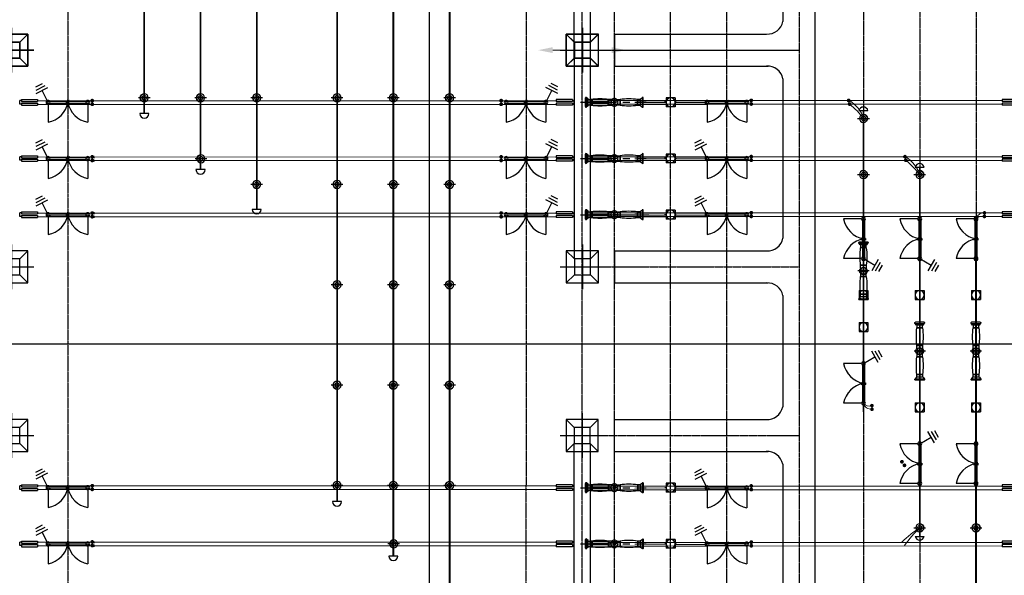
# Model space of a CAD drawing. Header units: inches. Extents: x -8998005 to 170525121, y -30058259 to 1575573.
# Tile 22 of 107: x -250983 to -128459, y 71161 to 140372. Entities that reach past the tile are written whole.
import ezdxf

# ---------------------------------------------------------------- set-up
doc = ezdxf.new("R2010")
doc.units = ezdxf.units.IN
doc.header["$LTSCALE"] = 5
doc.header["$MEASUREMENT"] = 0
for name, pattern in [('0', [0]), ('CENTER', [2, 1.25, -0.25, 0.25, -0.25]), ('CENTERX2', [4, 2.5, -0.5, 0.5, -0.5]), ('CONTINU', [0]), ('DASHED', [0.75, 0.5, -0.25])]:
    doc.linetypes.add(name, pattern=pattern)
doc.layers.add('AL TUBE', color=73, linetype='Continuous', lineweight=13)
doc.layers.add('CONDUCTOR', color=240, linetype='Continuous', lineweight=13)
for name, color, linetype in [('CANAL', 4, 'Continuous'), ('CEN', 9, 'CENTER'), ('EQUIP', 1, 'Continuous'), ('EQUPT', 4, '0'), ('INSULATOR', 7, 'Continuous'), ('ROAD', 1, 'Continuous'), ('TOWER', 7, 'Continuous'), ('TW_BEAM', 9, 'Continuous')]:
    doc.layers.add(name, color=color, linetype=linetype)

# ---------------------------------------------------------------- blocks, each defined once
blk = doc.blocks.new('400TWR')
at = {"ltscale": 3000}
for p, q in [((-1000, 1000), (-2000, 2000)), ((1000, 1000), (2000, 2000)), ((-1000, -1000), (-2000, -2000)), ((1000, -1000), (2000, -2000))]:
    blk.add_line(p, q, dxfattribs=at)
for points in [[(-2000, -2000), (2000, -2000), (2000, 2000), (-2000, 2000)], [(-1000, -1000), (1000, -1000), (1000, 1000), (-1000, 1000)]]:
    blk.add_lwpolyline(points, close=True, dxfattribs=at)
at = {"layer": 'CEN', "ltscale": 1000}
for p, q in [((0, 2753), (0, -2753)), ((2781, 0), (-2781, 0))]:
    blk.add_line(p, q, dxfattribs=at)
blk = doc.blocks.new('e')
at = {"linetype": 'ByBlock'}
blk.add_line((0, 3674), (0, 0), dxfattribs=at)
blk.add_solid([(-367, 3674), (0, 5469), (367, 3674)])
blk = doc.blocks.new('400isopl')
at = {"ltscale": 1000}
for p, q in [((-2469, 245), (-2469, 2469)), ((2469, 245), (2469, 2469)), ((2258, 125), (-2258, 125)), ((-175, 247), (-178, 232)), ((-178, 232), (78, 137)), ((194, 133), (-175, 247)), ((175, 0), (-175, 0)), ((0, 324), (0, -324)), ((78, 137), (54, 113)), ((175, 125), (175, -125)), ((194, 133), (194, 125)), ((2258, -125), (-2258, -125)), ((-178, -232), (78, -137)), ((-175, -247), (-178, -232)), ((194, -133), (-175, -247)), ((78, -137), (54, -113)), ((194, -133), (194, -125))]:
    blk.add_line(p, q, dxfattribs=at)
for centre, radius, start, end in [((-3011, -543), 3060, 10.21936, 79.78064), ((3011, -543), 3060, 100.21936, 169.78064), ((-2469, 0), 245, 90, 270), ((-2469, 0), 125, 90, 270), ((-2469, 0), 245, 270, 90), ((-2469, 0), 125, 270, 90), ((0, 0), 125, 90, 270), ((0, 0), 125, 270, 90), ((2469, 0), 245, 90, 270), ((2469, 0), 125, 90, 270), ((2469, 0), 245, 270, 90), ((2469, 0), 125, 270, 90)]:
    blk.add_arc(centre, radius, start, end, dxfattribs=at)
blk = doc.blocks.new('i')
at = {"ltscale": 3000}
for p, q in [((-223, -222), (-223, 0)), ((223, 0), (-223, 0)), ((223, -222), (223, 0)), ((-350, -222), (-96, -222)), ((-350, -222), (-350, -2222)), ((-96, -222), (-96, -2222)), ((96, -222), (350, -222)), ((96, -222), (96, -2222)), ((350, -222), (350, -2222)), ((-350, -2222), (-96, -2222)), ((96, -2221), (350, -2221))]:
    blk.add_line(p, q, dxfattribs=at)
blk = doc.blocks.new('DO2')
at = {"linetype": 'CENTERX2', "ltscale": 1000, "const_width": 150}
blk.add_lwpolyline([(75, 0, 1), (-75, 0, 1)], format="xyb", close=True, dxfattribs=at)
blk = doc.blocks.new('ES')
at = {"ltscale": 1000}
for p, q in [((1097, 1485), (1846, 10)), ((1531, 1473), (2092, 367)), ((1941, 1507), (2362, 678)), ((0, 0), (1471, 747))]:
    blk.add_line(p, q, dxfattribs=at)
blk = doc.blocks.new('400bpipl')
at = {"ltscale": 3000}
for radius in [500, 270]:
    blk.add_circle((0, 0), radius, dxfattribs=at)
blk.add_arc((0, 0), 500, 0, 180, dxfattribs=at)
at = {"layer": 'CEN', "ltscale": 3000}
for p, q in [((762, 0), (-771, 0)), ((0, -724), (0, 729))]:
    blk.add_line(p, q, dxfattribs=at)
blk = doc.blocks.new('400CBPL')
at = {"ltscale": 700}
for p, q in [((-3600, 540), (-3600, -540)), ((-3247, 423), (-3488, 597)), ((-3459, -540), (-3459, 540)), ((-3247, 423), (-3247, -423)), ((-2895, 353), (-3247, 353)), ((-3247, 353), (-3247, -353)), ((-2895, -353), (-2895, 353)), ((-2895, 353), (-2895, -353)), ((-705, 353), (-353, 353)), ((-705, -353), (-705, 353)), ((-705, 353), (-705, -353)), ((-353, 353), (-353, 197)), ((-353, 0), (-159, 0)), ((353, 0), (159, 0)), ((353, 353), (353, 197)), ((705, 353), (353, 353)), ((705, -353), (705, 353)), ((705, 353), (705, -353)), ((2895, 353), (2895, -353)), ((2895, 353), (3247, 353)), ((2895, -353), (2895, 353)), ((3247, 423), (3488, 597)), ((3247, 423), (3247, -423)), ((3247, 353), (3247, -353)), ((3459, -540), (3459, 540)), ((3600, 540), (3600, -540)), ((-3247, -423), (-3488, -597)), ((-3247, -353), (-2895, -353)), ((-353, -353), (-705, -353)), ((-353, -197), (-353, -353)), ((353, -197), (353, -353)), ((353, -353), (705, -353)), ((3247, -353), (2895, -353)), ((3247, -423), (3488, -597))]:
    blk.add_line(p, q, dxfattribs=at)
at = {"ltscale": 700, "const_width": 70.5}
blk.add_lwpolyline([(-3071, -353), (-3071, -353)], dxfattribs=at)
at = {"ltscale": 700}
for centre, radius, start, end in [((-3530, 540), 70.5, 0, 180), ((-1800, -8107), 8530, 82.62672, 97.37328), ((0, 0), 476, 90, 137.79455), ((0, 0), 159, 90, 270), ((0, 0), 476, 42.20545, 90), ((0, 0), 159, 270, 90), ((1800, -8107), 8530, 82.62672, 97.37328), ((3530, 540), 70.5, 0, 180), ((-3530, -540), 70.5, 180, 0), ((-1800, 8107), 8530, 262.62672, 277.37328), ((0, 0), 476, 222.20545, 270), ((0, 0), 476, 270, 317.79455), ((1800, 8107), 8530, 262.62672, 277.37328), ((3530, -540), 70.5, 180, 0)]:
    blk.add_arc(centre, radius, start, end, dxfattribs=at)
at = {"ltscale": 700, "extrusion": (0, 0, -1)}
blk.add_ellipse((0, 0), major_axis=(-474, 0), ratio=0.6223386, dxfattribs=at)
at = {"layer": 'CEN', "ltscale": 700}
for p, q in [((4211, 0), (-3939, 0)), ((0, 705), (0, -705))]:
    blk.add_line(p, q, dxfattribs=at)
blk = doc.blocks.new('400CTPL')
at = {"ltscale": 700}
for p, q in [((555, 555), (-555, 555)), ((-555, -555), (-555, 555)), ((0, 555), (0, 745)), ((555, -555), (555, 555)), ((555, -555), (-555, -555)), ((0, -555), (0, -745))]:
    blk.add_line(p, q, dxfattribs=at)
for start, end in [(0, 180), (180, 0)]:
    blk.add_arc((0, 0), 555, start, end, dxfattribs=at)
blk = doc.blocks.new('KARONA')
at = {"ltscale": 3000}
blk.add_line((0, -562), (0, 562), dxfattribs=at)
blk.add_arc((0, 0), 562, 90, 270, dxfattribs=at)
blk = doc.blocks.new('A$C3F820AC0')
at = {"ltscale": 3000}
for centre, radius, start, end in [((-145983, -238596, 96251), 582, 15.11051, 164.88949), ((-138983, -245633, 96251), 579, 14.03074, 165.96926), ((-138983, -291363, 96251), 577, 193.0629, 346.9371)]:
    blk.add_arc(centre, radius, start, end, dxfattribs=at)
at = {"layer": 'AL TUBE'}
for p, q in [((-235534, -36861, 96251), (-235534, -238826, 96251)), ((-235434, -36861, 96251), (-235434, -238826, 96251)), ((-228534, -43550, 96251), (-228534, -245787, 96251)), ((-228434, -43550, 96251), (-228434, -245787, 96251)), ((-221534, -75749, 96251), (-221534, -250761, 96251)), ((-221434, -75749, 96251), (-221434, -250761, 96251)), ((-170539, -237236, 96251), (-174431, -237237, 96251)), ((-170539, -237461, 96251), (-174431, -237462, 96251)), ((-170539, -237686, 96251), (-174431, -237687, 96251)), ((-165528, -237236, 96251), (-169429, -237236, 96251)), ((-165528, -237461, 96251), (-169429, -237461, 96251)), ((-165528, -237686, 96251), (-169429, -237686, 96251)), ((-146033, -238445, 96251), (-146033, -261976, 96251)), ((-145983, -238445, 96251), (-145983, -261976, 96251)), ((-145933, -238445, 96251), (-145933, -261976, 96251)), ((-170539, -244236, 96251), (-174431, -244237, 96251)), ((-170539, -244461, 96251), (-174431, -244462, 96251)), ((-170539, -244686, 96251), (-174431, -244687, 96251)), ((-165528, -244236, 96251), (-169429, -244236, 96251)), ((-165528, -244461, 96251), (-169429, -244461, 96251)), ((-165528, -244686, 96251), (-169429, -244686, 96251)), ((-139033, -245492, 96251), (-139033, -261976, 96251)), ((-138983, -245492, 96251), (-138983, -261976, 96251)), ((-138933, -245492, 96251), (-138933, -261976, 96251)), ((-170539, -251236, 96251), (-174431, -251237, 96251)), ((-170539, -251461, 96251), (-174431, -251462, 96251)), ((-170539, -251686, 96251), (-174431, -251687, 96251)), ((-165528, -251236, 96251), (-169429, -251236, 96251)), ((-165528, -251461, 96251), (-169429, -251461, 96251)), ((-165528, -251686, 96251), (-169429, -251686, 96251)), ((-132033, -251713, 96251), (-132033, -262019, 96251)), ((-131933, -251713, 96251), (-131933, -262019, 96251)), ((-146033, -261976, 96251), (-146033, -275976, 96251)), ((-145983, -261976, 96251), (-145983, -275976, 96251)), ((-145933, -261976, 96251), (-145933, -275976, 96251)), ((-139033, -261976, 96251), (-139033, -275976, 96251)), ((-138983, -261976, 96251), (-138983, -275976, 96251)), ((-138933, -261976, 96251), (-138933, -275976, 96251)), ((-132033, -261976, 96251), (-132033, -275976, 96251)), ((-131983, -261976, 96251), (-131983, -275976, 96251)), ((-131933, -261976, 96251), (-131933, -275976, 96251)), ((-146033, -265976, 96251), (-146033, -275130, 96251)), ((-145983, -265976, 96251), (-145983, -275130, 96251)), ((-145933, -265976, 96251), (-145933, -275130, 96251)), ((-139033, -275976, 96251), (-139033, -291493, 96251)), ((-138983, -275976, 96251), (-138983, -291493, 96251)), ((-138933, -275976, 96251), (-138933, -291493, 96251)), ((-132033, -275976, 96251), (-132033, -298401, 96251)), ((-131983, -275976, 96251), (-131983, -298401, 96251)), ((-131933, -275976, 96251), (-131933, -298401, 96251)), ((-170533, -285236, 96251), (-174426, -285237, 96251)), ((-170533, -285461, 96251), (-174426, -285462, 96251)), ((-165523, -285261, 96251), (-169423, -285261, 96251)), ((-170533, -285686, 96251), (-174426, -285687, 96251)), ((-165523, -285486, 96251), (-169423, -285486, 96251)), ((-165523, -285711, 96251), (-169423, -285711, 96251)), ((-170533, -292236, 96251), (-174426, -292237, 96251)), ((-170533, -292461, 96251), (-174426, -292462, 96251)), ((-170533, -292686, 96251), (-174426, -292687, 96251)), ((-165523, -292261, 96251), (-169423, -292261, 96251)), ((-165523, -292486, 96251), (-169423, -292486, 96251)), ((-165523, -292711, 96251), (-169423, -292711, 96251))]:
    blk.add_line(p, q, dxfattribs=at)
at = {"layer": 'AL TUBE', "ltscale": 1000}
for p, q in [((-235534, -37027, 96251), (-235534, -238826, 96251)), ((-235434, -37027, 96251), (-235434, -238826, 96251)), ((-228534, -43443, 96251), (-228534, -245787, 96251)), ((-228434, -43443, 96251), (-228434, -245787, 96251)), ((-221534, -48427, 96251), (-221534, -250761, 96251)), ((-221434, -48427, 96251), (-221434, -250761, 96251)), ((-211534, -83748, 96251), (-211534, -287045, 96251)), ((-211434, -83748, 96251), (-211434, -287045, 96251)), ((-204534, -90930, 96251), (-204534, -293827, 96251)), ((-204434, -90930, 96251), (-204434, -293827, 96251)), ((-197534, -98264, 96251), (-197533, -300530, 96251)), ((-197434, -98264, 96251), (-197433, -300530, 96251))]:
    blk.add_line(p, q, dxfattribs=at)
at = {"layer": 'AL TUBE', "extrusion": (0, 0, -1)}
for centre, major_axis, start_param, end_param in [((-150037, -240886, 96251), (-3318, -2811), 2.8292083, 3.5069182), ((-155157, -246768, 96251), (-8526, 8122), 1.4937446, 1.7094894), ((-143192, -247971, 96251), (-2879, -3466), 3.0244957, 3.6901482), ((-148632, -253962, 96251), (-8193, 9083), 1.4385131, 1.6501862), ((-131839, -301685, 96251), (-10494, -8222), 1.4574992, 1.6747652), ((-128257, -301705, 96251), (-11868, 10047), -0.0799337, 0.1120182)]:
    blk.add_ellipse(centre, major_axis=major_axis, ratio=1, start_param=start_param, end_param=end_param, dxfattribs=at)
at = {"layer": 'CEN'}
for p, q in [((-153984, -5113, 96251), (-154002, -345321, 96251)), ((-244960, -21191, 96251), (-244980, -329745, 96251)), ((-187967, -21191, 96251), (-187981, -329745, 96251)), ((-176984, -329745, 96251), (-176984, -21191, 96251)), ((-169984, -329745, 96251), (-169984, -21191, 96251)), ((-162984, -329745, 96251), (-162984, -21191, 96251)), ((-180984, -329745, 96251), (-180984, -55921, 96251)), ((-145961, -55921, 96251), (-145961, -329745, 96251)), ((-138960, -114069, 96251), (-138978, -329745, 96251)), ((-131961, -114069, 96251), (-131979, -329745, 96251)), ((-178209, -230921, 96251), (-153998, -230923, 96251)), ((-174978, -230921, 96251), (-154007, -230921, 96251)), ((-178209, -257921, 96251), (-153998, -257923, 96251)), ((-178231, -278921, 96251), (-154020, -278923, 96251))]:
    blk.add_line(p, q, dxfattribs=at)
at = {"layer": 'CONDUCTOR', "linetype": 'CONTINU'}
for p, q in [((-184207, -237232, 96251), (-248768, -237237, 96251)), ((-184207, -237682, 96251), (-248768, -237687, 96251)), ((-128705, -237199, 96251), (-177761, -237203, 96251)), ((-128705, -237649, 96251), (-177761, -237653, 96251)), ((-184207, -244232, 96251), (-248768, -244237, 96251)), ((-184207, -244682, 96251), (-248768, -244687, 96251)), ((-128705, -244199, 96251), (-177761, -244203, 96251)), ((-128705, -244649, 96251), (-177761, -244653, 96251)), ((-184207, -251232, 96251), (-248768, -251237, 96251)), ((-184207, -251682, 96251), (-248768, -251687, 96251)), ((-128705, -251199, 96251), (-177761, -251203, 96251)), ((-128705, -251649, 96251), (-177761, -251653, 96251)), ((-184207, -285197, 96251), (-248768, -285203, 96251)), ((-128782, -285233, 96251), (-177761, -285237, 96251)), ((-184207, -285647, 96251), (-248768, -285653, 96251)), ((-128782, -285683, 96251), (-177761, -285687, 96251)), ((-184207, -292197, 96251), (-248768, -292203, 96251)), ((-184207, -292647, 96251), (-248768, -292653, 96251)), ((-128782, -292233, 96251), (-177761, -292237, 96251)), ((-128782, -292683, 96251), (-177761, -292687, 96251))]:
    blk.add_line(p, q, dxfattribs=at)
at = {"layer": 'CONDUCTOR', "color": 9}
blk.add_line((-138983, -284890, 96251), (-138983, -291493, 96251), dxfattribs=at)
at = {"layer": 'CONDUCTOR', "linetype": 'ByBlock', "extrusion": (0, 0, -1)}
for centre, major_axis, start_param, end_param in [((-131001, -252200, 96251), (-716, 716), -0.5385016, 0.8587758), ((-131235, -252547, 96251), (-851, -433), 1.1420135, 2.3610097), ((-145001, -274642, 96251), (-685, 746), 3.8113884, 5.2086658), ((-145235, -274296, 96251), (-600, 743), 3.5015731, 4.7205694)]:
    blk.add_ellipse(centre, major_axis=major_axis, ratio=1, start_param=start_param, end_param=end_param, dxfattribs=at)
at = {"layer": 'ROAD'}
for p, q in [((-176984, -228921, 96251), (-158048, -228922, 96251)), ((-176984, -228921, 96251), (-176984, -232921, 96251)), ((-176984, -232921, 96251), (-157827, -232922, 96251)), ((-176984, -255921, 96251), (-158048, -255922, 96251)), ((-176984, -255921, 96251), (-176984, -259921, 96251)), ((-176984, -259921, 96251), (-157827, -259922, 96251)), ((-177007, -276921, 96251), (-158071, -276922, 96251)), ((-177007, -276921, 96251), (-177007, -280921, 96251)), ((-177007, -280921, 96251), (-157850, -280922, 96251))]:
    blk.add_line(p, q, dxfattribs=at)
at = {"layer": 'ROAD', "elevation": 96251}
blk.add_lwpolyline([(-152002, -339559), (-152002, -12643, -0.4142136), (-150355, -10996), (-88001, -10996)], format="xyb", dxfattribs=at)
for points in [[(-156025, -207485), (-156002, -227362)], [(-156003, -234485), (-156002, -254362)], [(-156003, -261485), (-156025, -275360)], [(-156025, -282485), (-156025, -302360)]]:
    blk.add_lwpolyline(points, dxfattribs=at)
at = {"layer": 'ROAD'}
for centre, start, end in [((-157939, -226944, 96251), 266.7456, 347.86994), ((-157940, -234901, 96251), 12.12375, 93.24809), ((-157939, -253944, 96251), 266.7456, 347.86994), ((-157940, -261901, 96251), 12.12375, 93.24809), ((-157962, -274944, 96251), 266.7456, 347.86994), ((-157962, -282901, 96251), 12.12375, 93.24809)]:
    blk.add_arc(centre, 1982, start, end, dxfattribs=at)
at = {"layer": 'TOWER'}
for p, q in [((-181961, -256921, 96251), (-181961, -231921, 96251)), ((-179961, -256921, 96251), (-179961, -231921, 96251)), ((-146545, -238445, 96251), (-145421, -238445, 96251)), ((-139545, -245492, 96251), (-138421, -245492, 96251)), ((-181062, -251455, 96251), (-172677, -251455, 96251)), ((-139545, -291493, 96251), (-138421, -291493, 96251))]:
    blk.add_line(p, q, dxfattribs=at)
at = {"layer": 'TOWER', "ltscale": 3000, "elevation": 96251}
for points in [[(-181984, -229921), (-181984, -204921), (-179984, -204921), (-179984, -229921)], [(-181984, -304921), (-181984, -279921), (-179984, -279921), (-179984, -304921)]]:
    blk.add_lwpolyline(points, close=True, dxfattribs=at)
at = {"layer": 'TW_BEAM', "linetype": 'DASHED'}
for p, q in [((-241710, -244805, 96251), (-241710, -244551, 96251)), ((-241709, -244359, 96251), (-241709, -244105, 96251)), ((-241709, -251359, 96251), (-241709, -251105, 96251)), ((-241710, -251805, 96251), (-241710, -251551, 96251)), ((-241706, -292770, 96251), (-241706, -292516, 96251)), ((-241705, -292325, 96251), (-241705, -292071, 96251))]:
    blk.add_line(p, q, dxfattribs=at)
at = {"layer": 'CONDUCTOR', "rotation": 90}
blk.add_blockref('e', (-180984, -230921, 96251), dxfattribs=at)
at = {"layer": 'CONDUCTOR', "xscale": -1, "rotation": 270}
blk.add_blockref('e', (-180984, -230921, 96251), dxfattribs=at)
at = {"layer": 'CONDUCTOR', "linetype": 'ByBlock', "extrusion": (0, 0, -1), "xscale": -1.5, "yscale": 1.5, "zscale": -2000.000000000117, "rotation": 270}
for p in [(130927, -251190, -96251), (130935, -251640, -96251)]:
    blk.add_blockref('DO2', p, dxfattribs=at)
at = {"layer": 'CONDUCTOR', "linetype": 'ByBlock', "xscale": -1.5, "yscale": 1.5, "zscale": 2000.000000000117, "rotation": 270}
for p in [(-144935, -275202, 96251), (-144927, -275652, 96251)]:
    blk.add_blockref('DO2', p, dxfattribs=at)
at = {"layer": 'EQUIP', "xscale": -1, "zscale": 1333.333333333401, "rotation": 270}
blk.add_blockref('DO2', (-141195, -282188, 96251), dxfattribs=at)
blk.add_blockref('DO2', (-141195, -282188, 96251), dxfattribs=at)
at = {"layer": 'EQUPT', "zscale": 1333.333333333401}
for name, p, rotation in [('ES', (-247454, -237427, 96251), 90), ('400isopl', (-244985, -237427, 96251), 180), ('400isopl', (-187978, -237428, 96251), 180), ('400CBPL', (-176984, -237421, 96251), 180), ('400CTPL', (-169984, -237421, 96251), 90), ('400isopl', (-162983, -237427, 96251), 180), ('KARONA', (-235482, -238826, 96251), 90), ('ES', (-247454, -244427, 96251), 90), ('ES', (-165451, -244427, 96251), 90), ('400CBPL', (-176983, -244421, 96251), 180), ('400isopl', (-244984, -244427, 96251), 180), ('400isopl', (-187977, -244428, 96251), 180), ('400CTPL', (-169983, -244421, 96251), 90), ('400isopl', (-162983, -244427, 96251), 180), ('KARONA', (-228482, -245800, 96251), 90), ('ES', (-247455, -251427, 96251), 90), ('ES', (-165451, -251427, 96251), 90), ('400isopl', (-244984, -251427, 96251), 180), ('KARONA', (-221482, -250761, 96251), 90), ('400isopl', (-187977, -251428, 96251), 180), ('400CBPL', (-176983, -251421, 96251), 180), ('400CTPL', (-169983, -251421, 96251), 90), ('400isopl', (-162982, -251427, 96251), 180), ('400CTPL', (-145983, -261421, 96251), 180), ('400CTPL', (-138983, -261421, 96251), 180), ('400CTPL', (-131983, -261421, 96251), 180), ('400CTPL', (-145983, -265421, 96251), 180), ('400CTPL', (-138983, -275421, 96251), 180), ('400CTPL', (-131983, -275421, 96251), 180), ('ES', (-247454, -285427, 96251), 90), ('ES', (-165446, -285452, 96251), 90), ('400isopl', (-244985, -285427, 96251), 180), ('400CBPL', (-176978, -285421, 96251), 180), ('400CTPL', (-169978, -285421, 96251), 90), ('400isopl', (-162978, -285452, 96251), 180), ('KARONA', (-211482, -287153, 96251), 90), ('ES', (-247454, -292427, 96251), 90), ('ES', (-165446, -292452, 96251), 90), ('400isopl', (-244984, -292427, 96251), 180), ('400CBPL', (-176978, -292421, 96251), 180), ('400CTPL', (-169978, -292421, 96251), 90), ('400isopl', (-162977, -292452, 96251), 180), ('KARONA', (-204482, -293935, 96251), 90)]:
    blk.add_blockref(name, p, dxfattribs=dict(at, rotation=rotation))
at = {"layer": 'EQUPT', "extrusion": (0, 0, -1), "zscale": -1333.333333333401}
for name, p, rotation in [('ES', (185514, -237428, -96251), 90), ('400bpipl', (235484, -236863, -96251), 270), ('400bpipl', (228477, -236863, -96251), 270), ('400bpipl', (228477, -236863, -96251), 270), ('400bpipl', (228477, -236863, -96251), 270), ('400bpipl', (221482, -236863, -96251), 270), ('400bpipl', (221482, -236863, -96251), 270), ('400bpipl', (221482, -236863, -96251), 270), ('400bpipl', (211484, -236863, -96251), 270), ('400bpipl', (204477, -236863, -96251), 270), ('400bpipl', (204477, -236863, -96251), 270), ('400bpipl', (204477, -236863, -96251), 270), ('400bpipl', (197482, -236863, -96251), 270), ('400bpipl', (197482, -236863, -96251), 270), ('400bpipl', (197482, -236863, -96251), 270), ('ES', (185513, -244428, -96251), 90), ('400bpipl', (228434, -244455, -96251), 270), ('400bpipl', (228434, -244455, -96251), 270), ('400bpipl', (228434, -244455, -96251), 270), ('400bpipl', (221482, -247650, -96251), 270), ('400bpipl', (221482, -247650, -96251), 270), ('400bpipl', (221482, -247650, -96251), 270), ('400bpipl', (211484, -247650, -96251), 270), ('400bpipl', (204477, -247650, -96251), 270), ('400bpipl', (204477, -247650, -96251), 270), ('400bpipl', (204477, -247650, -96251), 270), ('400bpipl', (197482, -247650, -96251), 270), ('400bpipl', (197482, -247650, -96251), 270), ('400bpipl', (197482, -247650, -96251), 270), ('ES', (185513, -251428, -96251), 90), ('400bpipl', (211484, -260150, -96251), 270), ('400bpipl', (204477, -260150, -96251), 270), ('400bpipl', (204477, -260150, -96251), 270), ('400bpipl', (204477, -260150, -96251), 270), ('400bpipl', (197482, -260150, -96251), 270), ('400bpipl', (197482, -260150, -96251), 270), ('400bpipl', (197482, -260150, -96251), 270), ('400bpipl', (211484, -272650, -96251), 270), ('400bpipl', (204477, -272650, -96251), 270), ('400bpipl', (204477, -272650, -96251), 270), ('400bpipl', (204477, -272650, -96251), 270), ('400bpipl', (197482, -272650, -96251), 270), ('400bpipl', (197482, -272650, -96251), 270), ('400bpipl', (197482, -272650, -96251), 270), ('400bpipl', (211484, -285150, -96251), 270), ('400bpipl', (204477, -285150, -96251), 270), ('400bpipl', (204477, -285150, -96251), 270), ('400bpipl', (204477, -285150, -96251), 270), ('400bpipl', (197482, -285150, -96251), 270), ('400bpipl', (197482, -285150, -96251), 270), ('400bpipl', (197482, -285150, -96251), 270), ('400bpipl', (204434, -292431, -96251), 270)]:
    blk.add_blockref(name, p, dxfattribs=dict(at, rotation=rotation))
at = {"layer": 'EQUPT', "yscale": 1.559999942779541, "zscale": 2080.000000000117}
for p, xscale, rotation in [((-241957, -237215, 96251), 1.559999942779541, 90), ((-241957, -237665, 96251), 1.559999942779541, 90), ((-191071, -237216, 96251), 1.559999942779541, 90), ((-191071, -237666, 96251), 1.559999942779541, 90), ((-159951, -237181, 96251), 1.559999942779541, 90), ((-159951, -237631, 96251), 1.559999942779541, 90), ((-147826, -237192, 96251), -1.559999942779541, 270), ((-147715, -237642, 96251), -1.559999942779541, 270), ((-241956, -244215, 96251), 1.559999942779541, 90), ((-241956, -244665, 96251), 1.559999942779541, 90), ((-191070, -244216, 96251), 1.559999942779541, 90), ((-191070, -244666, 96251), 1.559999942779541, 90), ((-159951, -244181, 96251), 1.559999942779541, 90), ((-159951, -244631, 96251), 1.559999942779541, 90), ((-140820, -244192, 96251), -1.559999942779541, 270), ((-140709, -244642, 96251), -1.559999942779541, 270), ((-241956, -251215, 96251), 1.559999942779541, 90), ((-191070, -251216, 96251), 1.559999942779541, 90), ((-159950, -251181, 96251), 1.559999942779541, 90), ((-241956, -251665, 96251), 1.559999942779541, 90), ((-191070, -251666, 96251), 1.559999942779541, 90), ((-159950, -251631, 96251), 1.559999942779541, 90), ((-141195, -282188, 96251), -1.559999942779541, 270), ((-141195, -282188, 96251), -1.559999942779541, 270), ((-140890, -282638, 96251), -1.559999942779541, 270), ((-140890, -282638, 96251), -1.559999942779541, 270), ((-241953, -285181, 96251), 1.559999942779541, 90), ((-241953, -285631, 96251), 1.559999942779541, 90), ((-159946, -285206, 96251), 1.559999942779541, 90), ((-159946, -285656, 96251), 1.559999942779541, 90), ((-241952, -292181, 96251), 1.559999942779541, 90), ((-241952, -292631, 96251), 1.559999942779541, 90), ((-159945, -292206, 96251), 1.559999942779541, 90), ((-159945, -292656, 96251), 1.559999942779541, 90)]:
    blk.add_blockref('DO2', p, dxfattribs=dict(at, xscale=xscale, rotation=rotation))
at = {"layer": 'EQUPT', "xscale": -1, "zscale": 1333.333333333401}
for name, p, rotation in [('DO2', (-147715, -237642, 96251), 270), ('400bpipl', (-145984, -239421, 96251), 270), ('DO2', (-140709, -244642, 96251), 270), ('400bpipl', (-145983, -246421, 96251), 270), ('400bpipl', (-138983, -246421, 96251), 270), ('400CBPL', (-145983, -258421, 96251), 270), ('400CBPL', (-138983, -268421, 96251), 270), ('400CBPL', (-131983, -268421, 96251), 270), ('ES', (-145983, -269953, 96251), 236.7780324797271), ('ES', (-138983, -279953, 96251), 236.7780324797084), ('DO2', (-140890, -282638, 96251), 270), ('DO2', (-140890, -282638, 96251), 270), ('400bpipl', (-138983, -290421, 96251), 270), ('400bpipl', (-131983, -290421, 96251), 270)]:
    blk.add_blockref(name, p, dxfattribs=dict(at, rotation=rotation))
at = {"layer": 'EQUPT', "extrusion": (0, 0, -1), "xscale": -1, "zscale": -1333.333333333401}
for name, p, rotation in [('400isopl', (145983, -254421, -96251), 270), ('400isopl', (138983, -254421, -96251), 270), ('400isopl', (131983, -254421, -96251), 270), ('ES', (145983, -256890, -96251), 56.7780324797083), ('ES', (138983, -256890, -96251), 56.7780324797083), ('400isopl', (145983, -272421, -96251), 270), ('400isopl', (138983, -282421, -96251), 270), ('400isopl', (131983, -282421, -96251), 270)]:
    blk.add_blockref(name, p, dxfattribs=dict(at, rotation=rotation))
at = {"layer": 'INSULATOR', "xscale": -1, "rotation": 90}
for p in [(-250982, -237421, 96251), (-180005, -237421, 96251), (-179982, -237421, 96251), (-179982, -237421, 96251), (-250982, -244421, 96251), (-180005, -244421, 96251), (-179982, -244421, 96251), (-179982, -244421, 96251), (-250982, -251421, 96251), (-180005, -251421, 96251), (-179982, -251421, 96251), (-179982, -251421, 96251), (-250982, -285421, 96251), (-179982, -285421, 96251), (-250982, -292421, 96251), (-179982, -292421, 96251)]:
    blk.add_blockref('i', p, dxfattribs=at)
at = {"layer": 'INSULATOR', "rotation": 270}
for p in [(-181985, -237421, 96251), (-126485, -237421, 96251), (-181985, -244421, 96251), (-126485, -244421, 96251), (-181985, -251421, 96251), (-126485, -251421, 96251), (-181985, -285421, 96251), (-126485, -285421, 96251), (-181985, -292421, 96251), (-126485, -292421, 96251)]:
    blk.add_blockref('i', p, dxfattribs=at)
at = {"layer": 'TOWER', "xscale": -1, "zscale": 1333.333333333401}
for p, rotation in [((-251984, -230921, 96251), 270), ((-180984, -230921, 96251), 90)]:
    blk.add_blockref('400TWR', p, dxfattribs=dict(at, rotation=rotation))
at = {"layer": 'TOWER', "zscale": 1333.333333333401, "rotation": 90}
for p in [(-251984, -230921, 96251), (-180961, -230921, 96251), (-251984, -257921, 96251), (-180961, -257921, 96251), (-251984, -278921, 96251), (-180984, -278921, 96251)]:
    blk.add_blockref('400TWR', p, dxfattribs=at)

msp = doc.modelspace()

# ---------------------------------------------------------------- linework, layer by layer
at = {"layer": 'CANAL', "color": 8}
for p, q in [((-200000, -800000), (-200000, 1470819)), ((-597246, 100000), (1664920, 100000))]:
    msp.add_line(p, q, dxfattribs=at)

# ---------------------------------------------------------------- block references
at = {"ltscale": 100}
msp.add_blockref('A$C3F820AC0', (0, 367500), dxfattribs=at)

doc.saveas('drawing.dxf')
